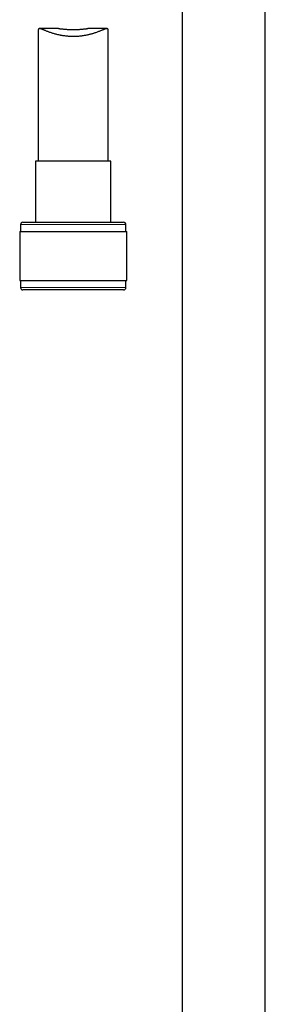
# Model space of a CAD drawing. Header units: millimetres. Extents: x 8 to 830, y 12 to 1725.
# Tile 137 of 256: x 400 to 453, y 1130 to 1341. Entities that reach past the tile are written whole.
import ezdxf

# ---------------------------------------------------------------- set-up
doc = ezdxf.new("R2010")
doc.units = ezdxf.units.MM

msp = doc.modelspace()

# ---------------------------------------------------------------- linework, layer by layer
at = {"color": 7, "linetype": 'Continuous', "lineweight": 30}
for p, q in [((435.25, 1359.07), (435.25, 1093.73)), ((453.05, 1093.73), (453.05, 1359.07)), ((404.4, 1338.59), (404.4, 1310.59)), ((408.74, 1338.95), (404.68, 1338.95)), ((419.13, 1338.95), (415.06, 1338.95)), ((419.4, 1310.59), (419.4, 1338.59)), ((403.85, 1310.59), (403.85, 1297.47)), ((411.9, 1310.59), (403.85, 1310.59)), ((419.95, 1310.59), (411.9, 1310.59)), ((419.95, 1297.47), (419.95, 1310.59)), ((401.1, 1297.47), (411.9, 1297.47)), ((411.9, 1297.47), (422.7, 1297.47)), ((400.43, 1295.47), (400.43, 1284.97)), ((400.43, 1295.47), (411.9, 1295.47)), ((400.6, 1296.97), (400.6, 1295.47)), ((411.9, 1295.47), (423.38, 1295.47)), ((423.2, 1295.47), (423.2, 1296.97)), ((423.38, 1284.97), (423.38, 1295.47)), ((400.43, 1284.97), (411.9, 1284.97)), ((400.6, 1284.97), (400.6, 1283.47)), ((411.9, 1284.97), (423.38, 1284.97)), ((423.2, 1283.47), (423.2, 1284.97)), ((422.7, 1282.97), (401.1, 1282.97))]:
    msp.add_line(p, q, dxfattribs=at)
at = {"color": 8, "linetype": 'Continuous', "lineweight": 0}
for p, q in [((411.9, 1296.97), (400.6, 1296.97)), ((423.2, 1296.97), (411.9, 1296.97)), ((400.6, 1283.47), (423.2, 1283.47))]:
    msp.add_line(p, q, dxfattribs=at)
at = {"color": 7, "linetype": 'Continuous', "lineweight": 30}
for centre, start, end in [((401.1, 1296.97), 90, 180), ((422.7, 1296.97), 0, 90), ((401.1, 1283.47), 180, 270), ((422.7, 1283.47), 270, 0)]:
    msp.add_arc(centre, 0.5, start, end, dxfattribs=at)
for points, knots in [([(419.4, 1338.59), (419.4, 1338.6), (419.4, 1338.64), (419.4, 1338.7), (419.39, 1338.76), (419.37, 1338.81), (419.35, 1338.85), (419.32, 1338.89), (419.28, 1338.92), (419.24, 1338.94), (419.19, 1338.95), (419.14, 1338.95), (419.07, 1338.95), (419, 1338.94), (418.91, 1338.92), (418.82, 1338.89), (418.72, 1338.86), (418.61, 1338.82), (418.49, 1338.78), (418.37, 1338.73), (418.2, 1338.66), (418, 1338.58), (417.74, 1338.47), (417.47, 1338.36), (417.17, 1338.25), (416.86, 1338.13), (416.56, 1338.03), (416.27, 1337.94), (416.01, 1337.86), (415.74, 1337.78), (415.45, 1337.7), (415.16, 1337.63), (414.86, 1337.57), (414.56, 1337.51), (414.22, 1337.45), (413.85, 1337.39), (413.44, 1337.34), (413.02, 1337.3), (412.6, 1337.28), (412.17, 1337.26), (411.8, 1337.26), (411.49, 1337.27), (411.25, 1337.28), (411.01, 1337.29), (410.77, 1337.31), (410.54, 1337.33), (410.25, 1337.36), (409.9, 1337.4), (409.56, 1337.45), (409.27, 1337.5), (408.98, 1337.56), (408.62, 1337.64), (408.22, 1337.74), (407.86, 1337.84), (407.53, 1337.94), (407.21, 1338.05), (406.9, 1338.15), (406.6, 1338.26), (406.32, 1338.37), (406.06, 1338.48), (405.84, 1338.57), (405.67, 1338.64), (405.53, 1338.7), (405.39, 1338.75), (405.27, 1338.8), (405.15, 1338.84), (405.04, 1338.88), (404.94, 1338.91), (404.83, 1338.94), (404.74, 1338.95), (404.66, 1338.95), (404.61, 1338.95), (404.57, 1338.94), (404.53, 1338.92), (404.49, 1338.89), (404.46, 1338.86), (404.44, 1338.82), (404.42, 1338.77), (404.41, 1338.72), (404.41, 1338.66), (404.41, 1338.62), (404.4, 1338.59)], [0, 0, 0, 0, 0.003679, 0.012806, 0.021956, 0.030948, 0.039961, 0.049058, 0.058155, 0.067334, 0.076512, 0.085767, 0.09504, 0.105483, 0.115948, 0.126494, 0.13704, 0.147658, 0.158275, 0.168957, 0.179653, 0.197701, 0.215808, 0.234256, 0.252761, 0.271175, 0.289645, 0.30329, 0.316958, 0.330725, 0.344517, 0.358444, 0.372399, 0.386461, 0.400553, 0.417929, 0.435367, 0.45316, 0.471025, 0.488837, 0.506723, 0.517206, 0.527704, 0.537529, 0.547353, 0.557226, 0.5671, 0.584549, 0.602062, 0.612566, 0.623082, 0.642746, 0.66249, 0.679917, 0.697395, 0.714608, 0.731868, 0.749435, 0.76705, 0.784567, 0.802134, 0.813098, 0.824077, 0.835115, 0.846154, 0.857261, 0.868369, 0.879556, 0.890767, 0.907547, 0.915995, 0.924443, 0.932948, 0.941452, 0.950021, 0.958606, 0.967002, 0.975414, 0.983896, 0.992377, 1, 1, 1, 1]), ([(408.74, 1338.95), (408.76, 1338.95), (408.83, 1338.95), (408.96, 1338.95), (409.14, 1338.93), (409.33, 1338.91), (409.55, 1338.89), (409.79, 1338.87), (410.05, 1338.84), (410.33, 1338.82), (410.61, 1338.79), (410.91, 1338.77), (411.22, 1338.76), (411.54, 1338.75), (411.85, 1338.74), (412.17, 1338.74), (412.47, 1338.75), (412.78, 1338.76), (413.08, 1338.78), (413.37, 1338.81), (413.65, 1338.83), (413.92, 1338.86), (414.17, 1338.88), (414.41, 1338.91), (414.64, 1338.93), (414.85, 1338.95), (414.99, 1338.95), (415.05, 1338.95), (415.06, 1338.95)], [0, 0, 0, 0, 0.012979, 0.049598, 0.08666, 0.123942, 0.161665, 0.201847, 0.242565, 0.283556, 0.325106, 0.366529, 0.408565, 0.450916, 0.493917, 0.534421, 0.575509, 0.616893, 0.658882, 0.699305, 0.740281, 0.781535, 0.823361, 0.864734, 0.906713, 0.949005, 0.991955, 1, 1, 1, 1])]:
    msp.add_open_spline(points, degree=3, knots=knots, dxfattribs=at)

doc.saveas('drawing.dxf')
